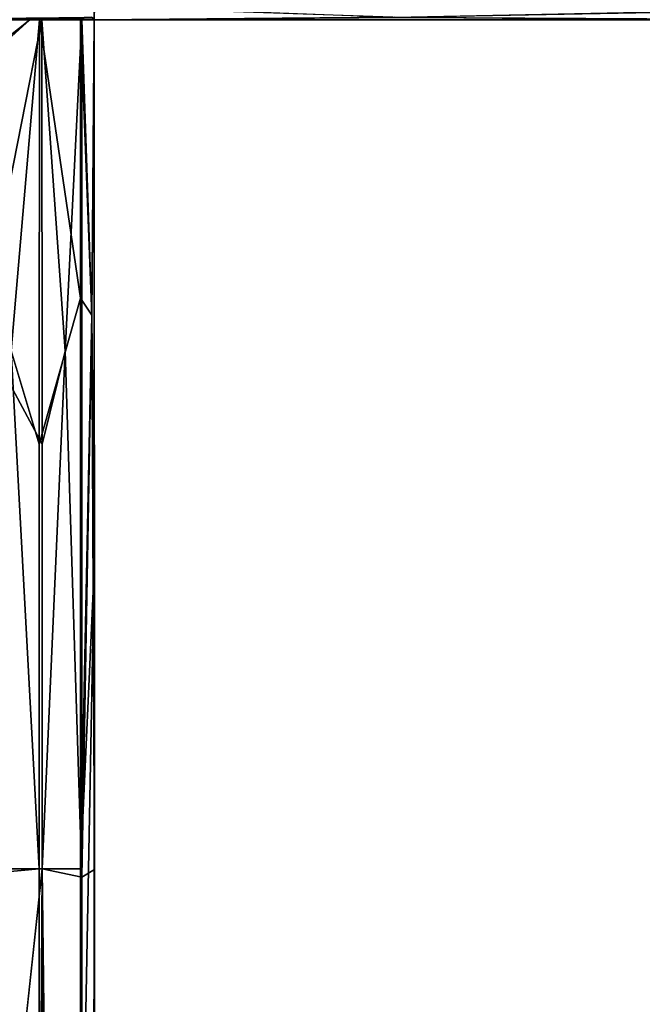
# Model space of a CAD drawing. Header units: millimetres. Extents: x -474 to 3044, y -109 to 1309.
# Tile 46 of 118: x -198 to -174, y 992 to 1030. Entities that reach past the tile are written whole.
import ezdxf

# ---------------------------------------------------------------- set-up
doc = ezdxf.new("R2010")
doc.units = ezdxf.units.MM
doc.layers.add('Layer 01', color=7, linetype='Continuous', true_color=0x000000)

msp = doc.modelspace()

# ---------------------------------------------------------------- linework, layer by layer
at = {"layer": 'Layer 01'}
for points in [[(-195, 1030.477, 1016.541), (-194.999, 1033.302, 1015.523), (-195, 1032.999, 1014.207), (-195, 1030, 1014.002)], [(-195, 1032.999, 952.782), (-195, 1033.271, 951.552), (-194.999, 1030.526, 950.339), (-195, 1030, 953)], [(-195, 1030, 953), (-195, 1030, 1014.002), (-195, 1032.999, 1014.207)], [(-195, 1030, 953), (-195, 1032.999, 1014.207), (-195, 1032.999, 952.782)], [(-194.999, 1030.526, 950.339), (-183.52, 1030.093, 951.758), (-195, 1030, 953)], [(-195, 1030, 1014.002), (-183.207, 1030.086, 1015.194), (-195, 1030.477, 1016.541)], [(-162.293, 1030.525, 950.341), (-172.58, 1029.999, 952.98), (-183.52, 1030.093, 951.758)], [(-166.89, 1029.999, 1013.989), (-161.964, 1030.479, 1016.543), (-183.207, 1030.086, 1015.194)], [(-197.462, 1029.994, 978.363), (-198.882, 1030.061, 975.052), (-195.098, 1030.098, 972.973)], [(-198.713, 1029.014, 977.071), (-198.882, 1030.061, 975.052), (-197.462, 1029.994, 978.363)], [(-197.462, 1029.994, 978.363), (-195.025, 1030.026, 980.215), (-198.495, 1030.043, 981.145)], [(-198.443, 1029.098, 978.381), (-197.462, 1029.994, 978.363), (-198.495, 1030.043, 981.145)], [(-197.462, 1029.994, 978.363), (-195.098, 1030.098, 972.973), (-195.025, 1030.026, 980.215)], [(-183.52, 1030.093, 951.758), (-172.58, 1029.999, 952.98), (-195, 1030, 953)], [(-183.207, 1030.086, 1015.194), (-195, 1030, 1014.002), (-166.89, 1029.999, 1013.989)], [(-199.341, 1030, 1020.475), (-197.003, 1030, 1018.901), (-199.196, 1030, 1016.852), (-200.551, 1030, 1017.728)], [(-199.148, 1030, 950.196), (-197.099, 1030, 948.003), (-199.459, 1030, 946.477), (-200.48, 1030, 949.3)], [(-197.099, 1030, 948.003), (-198.181, 1017.34, 947.115), (-199.459, 1030, 946.477)], [(-199.349, 1018.151, 1020.48), (-197.003, 1030, 1018.901), (-199.341, 1030, 1020.475)], [(-199.349, 1018.151, 1020.48), (-196.999, 1013.774, 1018.898), (-197.003, 1030, 1018.901)], [(-197.003, 1030, 1018.901), (-195.477, 1030, 1016.541), (-198.3, 1030, 1015.52), (-199.196, 1030, 1016.852)], [(-197.099, 1030, 948.003), (-199.148, 1030, 950.196), (-198.15, 1029.999, 951.812), (-195.525, 1030, 950.341)], [(-198.713, 1029.014, 977.071), (-197.462, 1029.994, 978.363), (-198.443, 1029.098, 978.381)], [(-198, 1030, 1014.325), (-198.3, 1030, 1015.52), (-195.477, 1030, 1016.541), (-195, 1030, 1014.002)], [(-198.181, 1017.34, 947.115), (-197.099, 1030, 948.003), (-197.102, 1013.774, 947.999)], [(-195.525, 1030, 950.341), (-198.15, 1029.999, 951.812), (-198, 1030, 953), (-195, 1030, 953)], [(-198, 1030, 1014.325), (-195, 1030, 1014.002), (-195, 1030, 953), (-198, 1030, 953)], [(-195.522, 1019.355, 950.345), (-197.102, 1013.774, 947.999), (-197.099, 1030, 948.003)], [(-195.522, 1019.355, 950.345), (-197.099, 1030, 948.003), (-195.525, 1030, 950.341)], [(-196.115, 1017.326, 1017.819), (-197.003, 1030, 1018.901), (-196.999, 1013.774, 1018.898)], [(-196.115, 1017.326, 1017.819), (-195.477, 1030, 1016.541), (-197.003, 1030, 1018.901)], [(-196.115, 1017.326, 1017.819), (-195.478, 997.224, 1016.541), (-195.477, 1030, 1016.541)], [(-195.093, 1018.709, 951.762), (-195.522, 1019.355, 950.345), (-195.525, 1030, 950.341)], [(-195.525, 1030, 950.341), (-195, 1030, 953), (-195.093, 1018.709, 951.762)], [(-195.478, 997.224, 1016.541), (-195.089, 1018.671, 1015.207), (-195.477, 1030, 1016.541)], [(-195, 1030, 1014.002), (-195.477, 1030, 1016.541), (-195.089, 1018.671, 1015.207)], [(-195.093, 1018.709, 951.762), (-195, 1030, 953), (-195.001, 1008.988, 952.948)], [(-195.089, 1018.671, 1015.207), (-194.999, 997.515, 1013.969), (-195, 1030, 1014.002)], [(-195.001, 1008.988, 952.948), (-195, 1030, 953), (-195, 994.167, 960.625)], [(-166.89, 1029.999, 1013.989), (-195, 1030, 1014.002), (-151.922, 1030, 1006.408)], [(-195, 1030, 1014.002), (-195, 1030, 953), (-153.889, 1030, 968.25), (-151.922, 1030, 1006.408)], [(-195, 1030, 953), (-153.889, 1030, 960.625), (-153.889, 1030, 968.25)], [(-153.889, 1030, 960.625), (-195, 1030, 953), (-172.58, 1029.999, 952.98)], [(-195, 991.605, 1006.471), (-195, 1030, 1014.002), (-194.999, 997.515, 1013.969)], [(-195, 991.605, 1006.471), (-195, 994.167, 968.25), (-195, 1030, 1014.002)], [(-195, 1030, 953), (-195, 994.167, 968.25), (-195, 994.167, 960.625)], [(-195, 1030, 1014.002), (-195, 994.167, 968.25), (-195, 1030, 953)], [(-195.522, 1019.355, 950.345), (-195.525, 997.547, 950.341), (-197.102, 997.547, 947.999), (-197.102, 1013.774, 947.999)], [(-195.093, 1018.709, 951.762), (-195.525, 997.547, 950.341), (-195.522, 1019.355, 950.345)], [(-195.093, 1018.709, 951.762), (-195.001, 1008.988, 952.948), (-195.525, 997.547, 950.341)], [(-195.478, 997.224, 1016.541), (-194.999, 997.515, 1013.969), (-195.089, 1018.671, 1015.207)], [(-199.349, 1018.151, 1020.48), (-199.341, 997.547, 1020.475), (-196.999, 997.546, 1018.898), (-196.999, 1013.774, 1018.898)], [(-199.459, 997.334, 946.478), (-198.181, 1017.34, 947.115), (-197.102, 997.547, 947.999)], [(-197.102, 997.547, 947.999), (-198.181, 1017.34, 947.115), (-197.102, 1013.774, 947.999)], [(-196.999, 997.546, 1018.898), (-196.115, 1017.326, 1017.819), (-196.999, 1013.774, 1018.898)], [(-195.478, 997.224, 1016.541), (-196.115, 1017.326, 1017.819), (-196.999, 997.546, 1018.898)], [(-195, 960.392, 953), (-195.525, 981.321, 950.341), (-195.001, 1008.988, 952.948)], [(-195.001, 1008.988, 952.948), (-195.525, 981.321, 950.341), (-195.525, 997.547, 950.341)], [(-195.001, 1008.988, 952.948), (-195, 994.167, 960.625), (-195, 958.333, 960.625), (-195, 960.392, 953)], [(-199.459, 997.334, 946.478), (-197.102, 997.547, 947.999), (-197.102, 980.989, 947.999)], [(-199.455, 690.97, 946.479), (-199.459, 997.334, 946.478), (-197.102, 980.989, 947.999)], [(-196.999, 997.546, 1018.898), (-199.341, 997.547, 1020.475), (-199.34, 975.814, 1020.475)], [(-196.999, 997.546, 1018.898), (-199.34, 975.814, 1020.475), (-199.34, 558.88, 1020.475)], [(-196.999, 202.62, 1018.898), (-196.999, 997.546, 1018.898), (-199.34, 558.88, 1020.475)], [(-195.525, 997.547, 950.341), (-195.525, 981.321, 950.341), (-197.102, 980.989, 947.999), (-197.102, 997.547, 947.999)], [(-195.48, 872.207, 1016.548), (-195.478, 997.224, 1016.541), (-196.999, 997.546, 1018.898)], [(-195.478, 732.779, 1016.543), (-195.48, 872.207, 1016.548), (-196.999, 997.546, 1018.898)], [(-195.478, 615.092, 1016.543), (-195.478, 732.779, 1016.543), (-196.999, 997.546, 1018.898)], [(-195.478, 615.092, 1016.543), (-196.999, 997.546, 1018.898), (-196.999, 202.62, 1018.898)], [(-195.48, 872.207, 1016.548), (-194.999, 997.515, 1013.969), (-195.478, 997.224, 1016.541)], [(-195.478, 732.779, 1016.543), (-194.999, 997.515, 1013.969), (-195.48, 872.207, 1016.548)], [(-195.478, 732.779, 1016.543), (-194.999, 632.147, 1013.989), (-194.999, 997.515, 1013.969)], [(-194.999, 632.147, 1013.989), (-195, 991.605, 1006.471), (-194.999, 997.515, 1013.969)], [(-195, 958.333, 960.625), (-195, 994.167, 960.625), (-195, 994.167, 968.25)], [(-195, 958.333, 960.625), (-195, 994.167, 968.25), (-195, 922.5, 960.625)], [(-195, 994.167, 968.25), (-195, 991.605, 1006.471), (-195, 922.5, 960.625)]]:
    msp.add_3dface(points, dxfattribs=at)

doc.saveas('drawing.dxf')
